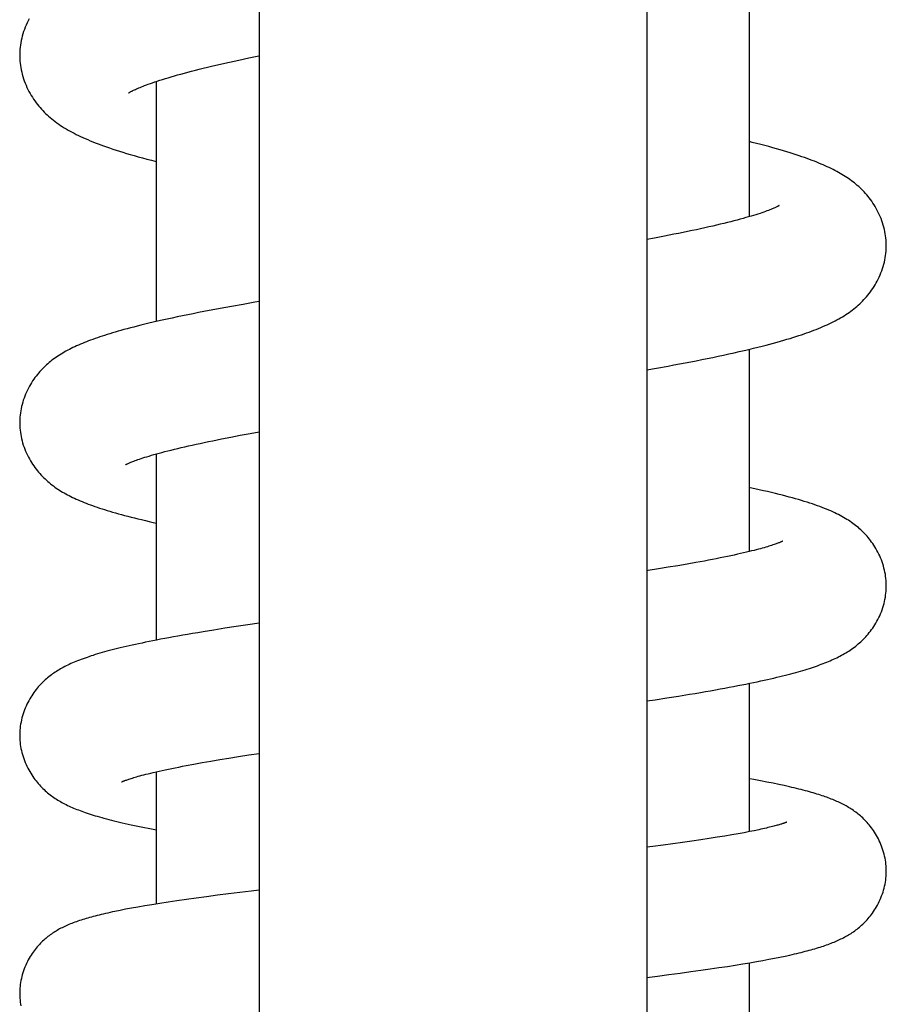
# Model space of a CAD drawing. Header units: millimetres. Extents: x 198 to 322, y 60 to 268.
# Tile 72 of 110: x 206.6 to 210.4, y 220.57 to 224.89. Entities that reach past the tile are written whole.
import ezdxf

# ---------------------------------------------------------------- set-up
doc = ezdxf.new("R2010")
doc.units = ezdxf.units.MM
doc.header["$LTSCALE"] = 30.734
doc.layers.get('0').update_dxf_attribs({"linetype": 'CONTINUOUS'})

msp = doc.modelspace()

# ---------------------------------------------------------------- linework, layer by layer
at = {"color": 7, "linetype": 'Continuous'}
for p, q in [((207.6478, 246.0232), (207.6478, 220.4675)), ((209.3478, 246.0232), (209.3478, 220.4675)), ((209.7978, 224.0247), (209.7978, 225.1474)), ((207.559, 224.711), (207.6019, 224.7203)), ((207.1978, 223.565), (207.1978, 224.6173)), ((209.8099, 224.3502), (209.7978, 224.3532)), ((209.3815, 223.9307), (209.3478, 223.9244)), ((209.4246, 223.9389), (209.3815, 223.9307)), ((209.4664, 223.9471), (209.4246, 223.9389)), ((207.527, 223.6313), (207.4776, 223.6222)), ((207.5774, 223.6403), (207.527, 223.6313)), ((209.7978, 222.557), (209.7978, 223.4436)), ((209.3478, 223.353), (209.3904, 223.3606)), ((209.3904, 223.3606), (209.4412, 223.3698)), ((207.4441, 223.0425), (207.4828, 223.0503)), ((207.4828, 223.0503), (207.5232, 223.0582)), ((207.5232, 223.0582), (207.5653, 223.0662)), ((207.5653, 223.0662), (207.6089, 223.0743)), ((207.6089, 223.0743), (207.6478, 223.0813)), ((207.1978, 222.1688), (207.1978, 222.985)), ((209.9438, 222.6026), (209.9438, 222.6026)), ((209.4839, 222.4948), (209.4419, 222.4878)), ((209.5243, 222.5018), (209.4839, 222.4948)), ((209.563, 222.5086), (209.5243, 222.5018)), ((209.5999, 222.5154), (209.563, 222.5086)), ((209.4419, 222.4878), (209.3984, 222.4807)), ((207.5975, 222.2356), (207.5471, 222.228)), ((207.6478, 222.243), (207.5975, 222.2356)), ((207.4492, 222.2128), (207.4018, 222.2051)), ((207.4977, 222.2204), (207.4492, 222.2128)), ((207.5471, 222.228), (207.4977, 222.2204)), ((209.7978, 221.3294), (209.7978, 221.9793)), ((209.4861, 221.9235), (209.5353, 221.9315)), ((209.3478, 221.902), (209.3849, 221.9076)), ((209.3849, 221.9076), (209.4359, 221.9155)), ((209.4359, 221.9155), (209.4861, 221.9235)), ((207.6019, 221.6654), (207.6478, 221.6724)), ((207.3619, 221.6253), (207.3978, 221.6318)), ((207.3978, 221.6318), (207.4355, 221.6384)), ((207.4355, 221.6384), (207.4747, 221.645)), ((207.4747, 221.645), (207.5155, 221.6517)), ((207.5155, 221.6517), (207.5579, 221.6585)), ((207.5579, 221.6585), (207.6019, 221.6654)), ((207.1978, 221.0125), (207.1978, 221.592)), ((207.3276, 221.6189), (207.3619, 221.6253)), ((209.8169, 221.5572), (209.7978, 221.5606)), ((209.8466, 221.5517), (209.8169, 221.5572)), ((209.8745, 221.5464), (209.8466, 221.5517)), ((209.901, 221.5411), (209.8745, 221.5464)), ((209.9262, 221.536), (209.901, 221.5411)), ((209.7739, 221.3248), (209.7482, 221.3201)), ((209.7974, 221.3293), (209.7739, 221.3248)), ((209.8189, 221.3336), (209.7974, 221.3293)), ((209.8384, 221.3377), (209.8189, 221.3336)), ((209.5045, 221.2818), (209.4624, 221.276)), ((209.545, 221.2875), (209.5045, 221.2818)), ((209.5839, 221.2933), (209.545, 221.2875)), ((209.6212, 221.2989), (209.5839, 221.2933)), ((209.6565, 221.3045), (209.6212, 221.2989)), ((209.6895, 221.3099), (209.6565, 221.3045)), ((209.7202, 221.3151), (209.6895, 221.3099)), ((209.7482, 221.3201), (209.7202, 221.3151)), ((209.3738, 221.2642), (209.3478, 221.2609)), ((209.4188, 221.2701), (209.3738, 221.2642)), ((209.4624, 221.276), (209.4188, 221.2701)), ((207.6127, 221.069), (207.5624, 221.0629)), ((207.6478, 221.0732), (207.6127, 221.069)), ((207.2872, 221.0262), (207.2482, 221.0203)), ((207.3286, 221.0321), (207.2872, 221.0262)), ((207.3721, 221.0382), (207.3286, 221.0321)), ((207.4176, 221.0443), (207.3721, 221.0382)), ((207.4646, 221.0505), (207.4176, 221.0443)), ((207.513, 221.0567), (207.4646, 221.0505)), ((207.5624, 221.0629), (207.513, 221.0567)), ((207.0381, 220.9841), (207.0153, 220.9795)), ((207.0624, 220.9889), (207.0381, 220.9841)), ((207.0884, 220.9938), (207.0624, 220.9889)), ((207.1162, 220.9988), (207.0884, 220.9938)), ((207.1459, 221.0039), (207.1162, 220.9988)), ((207.1776, 221.0092), (207.1459, 221.0039)), ((207.2117, 221.0147), (207.1776, 221.0092)), ((207.2482, 221.0203), (207.2117, 221.0147)), ((209.8287, 220.7599), (209.8565, 220.7649)), ((209.8565, 220.7649), (209.8828, 220.7698)), ((209.8828, 220.7698), (209.9077, 220.7746)), ((209.9077, 220.7746), (209.9314, 220.7794)), ((209.9314, 220.7794), (209.9538, 220.7841)), ((209.9538, 220.7841), (209.9752, 220.7887)), ((209.5403, 220.7157), (209.584, 220.7218)), ((209.584, 220.7218), (209.6252, 220.7276)), ((209.6252, 220.7276), (209.664, 220.7333)), ((209.664, 220.7333), (209.7007, 220.7389)), ((209.7007, 220.7389), (209.7354, 220.7443)), ((209.7354, 220.7443), (209.7682, 220.7496)), ((209.7682, 220.7496), (209.7993, 220.7548)), ((209.7978, 220.342), (209.7978, 220.7546)), ((209.7993, 220.7548), (209.8287, 220.7599)), ((209.3478, 220.6908), (209.3942, 220.6966)), ((209.3942, 220.6966), (209.4448, 220.703)), ((209.4448, 220.703), (209.4938, 220.7094)), ((209.4938, 220.7094), (209.5403, 220.7157))]:
    msp.add_line(p, q, dxfattribs=at)
for points in [[(206.6392, 224.8916), (206.6346, 224.8827), (206.6302, 224.8736), (206.626, 224.8643), (206.6221, 224.8548), (206.6184, 224.8452), (206.615, 224.8355), (206.612, 224.8257), (206.6092, 224.8159), (206.6067, 224.8061), (206.6045, 224.7963), (206.6027, 224.7865), (206.6011, 224.7767), (206.5999, 224.7671), (206.5989, 224.7574), (206.5983, 224.7479), (206.598, 224.7385), (206.5979, 224.7318)], [(206.5979, 224.7319), (206.5979, 224.7255), (206.5983, 224.7161), (206.5989, 224.7067), (206.5998, 224.6972), (206.601, 224.6876), (206.6025, 224.6779), (206.6044, 224.6682), (206.6065, 224.6584), (206.6089, 224.6486), (206.6117, 224.6389), (206.6147, 224.6291), (206.6181, 224.6195), (206.6217, 224.6099), (206.6256, 224.6005), (206.6297, 224.5912), (206.634, 224.5821), (206.6386, 224.5732), (206.6434, 224.5644), (206.6484, 224.5559), (206.6536, 224.5475), (206.6589, 224.5394), (206.6644, 224.5315), (206.67, 224.5238), (206.6757, 224.5164), (206.6814, 224.5093), (206.6873, 224.5024), (206.6932, 224.4957), (206.6992, 224.4892), (206.7053, 224.4829), (206.7116, 224.4766), (206.7181, 224.4705), (206.7248, 224.4644), (206.7317, 224.4585), (206.7387, 224.4526), (206.746, 224.4468), (206.7535, 224.4411), (206.7611, 224.4355), (206.7688, 224.43), (206.7767, 224.4246), (206.7848, 224.4194), (206.793, 224.4142), (206.8013, 224.4092), (206.8098, 224.4043), (206.8185, 224.3994), (206.8274, 224.3946), (206.8365, 224.3898), (206.8458, 224.3851), (206.8553, 224.3804), (206.8651, 224.3758), (206.8752, 224.3711), (206.8854, 224.3666), (206.896, 224.362), (206.9069, 224.3574), (206.918, 224.3529), (206.9295, 224.3483), (206.9413, 224.3438), (206.9535, 224.3392), (206.966, 224.3347), (206.9789, 224.3301), (206.9923, 224.3255), (207.006, 224.3208), (207.0202, 224.3162), (207.0349, 224.3115), (207.0501, 224.3068), (207.0658, 224.302), (207.0822, 224.2971), (207.0992, 224.2922), (207.117, 224.2871), (207.1356, 224.282), (207.1549, 224.2767), (207.1751, 224.2714), (207.1961, 224.266), (207.1978, 224.2656)], [(207.0755, 224.5667), (207.0755, 224.5667), (207.0757, 224.5668), (207.076, 224.567), (207.0766, 224.5674), (207.0775, 224.568), (207.0786, 224.5686), (207.0799, 224.5694), (207.0815, 224.5703), (207.0833, 224.5714), (207.0855, 224.5725), (207.0879, 224.5738), (207.0906, 224.5752), (207.0937, 224.5768), (207.0971, 224.5785), (207.1009, 224.5802), (207.105, 224.5822), (207.1095, 224.5842), (207.1144, 224.5863), (207.1198, 224.5886), (207.1256, 224.591), (207.1318, 224.5936), (207.1386, 224.5962), (207.1458, 224.599), (207.1536, 224.6019), (207.1619, 224.605), (207.1708, 224.6081), (207.1802, 224.6114), (207.1903, 224.6149), (207.2011, 224.6184), (207.2123, 224.6221), (207.2242, 224.6258), (207.2365, 224.6296), (207.2494, 224.6335), (207.2626, 224.6374), (207.2763, 224.6414), (207.2905, 224.6454), (207.3051, 224.6494), (207.3201, 224.6535), (207.3357, 224.6577), (207.3518, 224.6619), (207.3684, 224.6662), (207.3855, 224.6705), (207.403, 224.6748), (207.421, 224.6792), (207.4395, 224.6837), (207.4584, 224.6882), (207.4777, 224.6927), (207.4974, 224.6972), (207.5176, 224.7018), (207.5381, 224.7064), (207.559, 224.711)], [(207.6019, 224.7203), (207.646, 224.7296), (207.6478, 224.73)], [(210.3976, 223.8973), (210.3975, 223.9037), (210.3972, 223.9128), (210.3966, 223.922), (210.3957, 223.9312), (210.3945, 223.9406), (210.3931, 223.95), (210.3913, 223.9594), (210.3892, 223.9689), (210.3869, 223.9784), (210.3842, 223.9879), (210.3813, 223.9973), (210.3781, 224.0067), (210.3746, 224.016), (210.3709, 224.0252), (210.3669, 224.0342), (210.3627, 224.043), (210.3583, 224.0517), (210.3537, 224.0602), (210.349, 224.0684), (210.3441, 224.0764), (210.339, 224.0842), (210.3338, 224.0918), (210.3285, 224.0992), (210.3231, 224.1064), (210.3175, 224.1134), (210.3119, 224.1201), (210.3062, 224.1266), (210.3005, 224.1329), (210.2946, 224.139), (210.2888, 224.1449), (210.2828, 224.1506), (210.2768, 224.1561), (210.2706, 224.1616), (210.2644, 224.1669), (210.258, 224.1721), (210.2515, 224.1772), (210.2449, 224.1822), (210.2381, 224.1871), (210.2313, 224.1919), (210.2243, 224.1966), (210.2173, 224.2012), (210.2101, 224.2056), (210.2029, 224.21), (210.1954, 224.2144), (210.1879, 224.2187), (210.1802, 224.2229), (210.1723, 224.2271), (210.1642, 224.2312), (210.156, 224.2353), (210.1476, 224.2393), (210.139, 224.2434), (210.1301, 224.2474), (210.1211, 224.2514), (210.1119, 224.2553), (210.1024, 224.2593), (210.0927, 224.2633), (210.0826, 224.2672), (210.0723, 224.2712), (210.0617, 224.2752), (210.0507, 224.2792), (210.0393, 224.2833), (210.0275, 224.2874), (210.0152, 224.2916), (210.0026, 224.2958), (209.9894, 224.3), (209.9758, 224.3043), (209.9616, 224.3087), (209.947, 224.3131), (209.9318, 224.3175), (209.916, 224.3221), (209.8996, 224.3266), (209.8827, 224.3313), (209.8651, 224.336), (209.8469, 224.3408), (209.828, 224.3456), (209.8099, 224.3502)], [(209.9277, 224.0732), (209.9277, 224.0732), (209.9275, 224.073), (209.927, 224.0728), (209.9264, 224.0724), (209.9255, 224.0718), (209.9244, 224.0712), (209.923, 224.0705), (209.9214, 224.0696), (209.9194, 224.0686), (209.9172, 224.0675), (209.9147, 224.0663), (209.9119, 224.0649), (209.9087, 224.0635), (209.9051, 224.0619), (209.9012, 224.0602), (209.8968, 224.0583), (209.892, 224.0564), (209.8867, 224.0543), (209.8809, 224.0521), (209.8746, 224.0497), (209.8678, 224.0472), (209.8604, 224.0446), (209.8525, 224.0419), (209.844, 224.0391), (209.835, 224.0361), (209.8255, 224.0331), (209.8154, 224.03), (209.8048, 224.0268), (209.7937, 224.0235), (209.782, 224.0202), (209.7697, 224.0167), (209.757, 224.0133), (209.7437, 224.0097), (209.7299, 224.0061), (209.7155, 224.0024), (209.7007, 223.9987), (209.6854, 223.9949), (209.6696, 223.9911), (209.6532, 223.9872), (209.6365, 223.9833), (209.6192, 223.9794), (209.6016, 223.9754), (209.5835, 223.9715), (209.5649, 223.9674), (209.546, 223.9634), (209.5266, 223.9594), (209.5069, 223.9553), (209.4869, 223.9512), (209.4664, 223.9471)], [(209.4412, 223.3698), (209.4663, 223.3745), (209.4911, 223.3791), (209.5158, 223.3838), (209.5402, 223.3886), (209.5646, 223.3933), (209.5888, 223.3981), (209.6129, 223.403), (209.6369, 223.4079), (209.6607, 223.4129), (209.6842, 223.4179), (209.7074, 223.4229), (209.7301, 223.428), (209.7523, 223.433), (209.7739, 223.4379), (209.7948, 223.4428), (209.8149, 223.4477), (209.8343, 223.4524), (209.8529, 223.4571), (209.8706, 223.4616), (209.8876, 223.4661), (209.9038, 223.4704), (209.9192, 223.4747), (209.9341, 223.4788), (209.9484, 223.4829), (209.9622, 223.487), (209.9756, 223.491), (209.9886, 223.495), (210.0012, 223.499), (210.0135, 223.503), (210.0255, 223.507), (210.0371, 223.5109), (210.0484, 223.5149), (210.0594, 223.5188), (210.0702, 223.5228), (210.0806, 223.5267), (210.0908, 223.5307), (210.1008, 223.5347), (210.1106, 223.5387), (210.1201, 223.5428), (210.1295, 223.5469), (210.1386, 223.551), (210.1475, 223.5552), (210.1563, 223.5594), (210.1649, 223.5636), (210.1733, 223.5679), (210.1815, 223.5723), (210.1895, 223.5767), (210.1974, 223.5812), (210.2051, 223.5858), (210.2126, 223.5904), (210.22, 223.5951), (210.2273, 223.5999), (210.2345, 223.6049), (210.2416, 223.6099), (210.2485, 223.6151), (210.2553, 223.6203), (210.262, 223.6257), (210.2685, 223.6312), (210.275, 223.6368), (210.2813, 223.6426), (210.2875, 223.6485), (210.2936, 223.6546), (210.2996, 223.6608), (210.3055, 223.6673), (210.3113, 223.6739), (210.3171, 223.6807), (210.3227, 223.6878), (210.3282, 223.695), (210.3335, 223.7024), (210.3387, 223.71), (210.3438, 223.7178), (210.3487, 223.7259), (210.3534, 223.7341), (210.358, 223.7425), (210.3624, 223.7512), (210.3666, 223.76), (210.3706, 223.769), (210.3744, 223.7782), (210.3778, 223.7874), (210.3811, 223.7968), (210.384, 223.8063), (210.3867, 223.8158), (210.3891, 223.8254), (210.3912, 223.8349), (210.393, 223.8445), (210.3944, 223.854), (210.3956, 223.8634), (210.3965, 223.8728), (210.3971, 223.8821), (210.3975, 223.8912), (210.3975, 223.8974)], [(207.4776, 223.6222), (207.4533, 223.6177), (207.4291, 223.6131), (207.4052, 223.6085), (207.3815, 223.6039), (207.3579, 223.5992), (207.3345, 223.5945), (207.3112, 223.5897), (207.2883, 223.5849), (207.2659, 223.5801), (207.244, 223.5754), (207.2228, 223.5707), (207.2024, 223.5661), (207.183, 223.5616), (207.1644, 223.5572), (207.1467, 223.553), (207.1297, 223.5489), (207.1136, 223.5448), (207.0981, 223.5409), (207.0832, 223.537), (207.0689, 223.5332), (207.0552, 223.5295), (207.0419, 223.5258), (207.029, 223.5222), (207.0165, 223.5186), (207.0044, 223.515), (206.9927, 223.5114), (206.9812, 223.5079), (206.9701, 223.5044), (206.9592, 223.5008), (206.9487, 223.4973), (206.9384, 223.4938), (206.9283, 223.4903), (206.9185, 223.4868), (206.9089, 223.4833), (206.8995, 223.4798), (206.8904, 223.4762), (206.8814, 223.4727), (206.8726, 223.4691), (206.864, 223.4654), (206.8556, 223.4618), (206.8473, 223.4581), (206.8392, 223.4543), (206.8312, 223.4506), (206.8234, 223.4467), (206.8157, 223.4428), (206.8082, 223.4389), (206.8008, 223.4349), (206.7935, 223.4308), (206.7864, 223.4267), (206.7794, 223.4224), (206.7725, 223.4181), (206.7656, 223.4137), (206.7589, 223.4092), (206.7523, 223.4046), (206.7458, 223.3998), (206.7394, 223.395), (206.7331, 223.39), (206.7269, 223.385), (206.7208, 223.3798), (206.7149, 223.3745), (206.7091, 223.3691), (206.7033, 223.3635), (206.6976, 223.3578), (206.6919, 223.3518), (206.6863, 223.3457), (206.6808, 223.3393), (206.6753, 223.3327), (206.67, 223.326), (206.6647, 223.319), (206.6596, 223.3118), (206.6546, 223.3045), (206.6498, 223.2969), (206.6451, 223.2892), (206.6405, 223.2812), (206.6361, 223.273), (206.6318, 223.2646), (206.6278, 223.256), (206.6239, 223.2473), (206.6203, 223.2383), (206.6169, 223.2293), (206.6138, 223.2201), (206.6109, 223.2109), (206.6083, 223.2016), (206.606, 223.1923), (206.604, 223.183), (206.6023, 223.1737), (206.6008, 223.1644), (206.5997, 223.1552), (206.5988, 223.1461), (206.5982, 223.1371), (206.5979, 223.1281), (206.5978, 223.1219)], [(207.6478, 223.6526), (207.6289, 223.6493), (207.5774, 223.6403)], [(206.5978, 223.1219), (206.5979, 223.1158), (206.5982, 223.1069), (206.5988, 223.0978), (206.5996, 223.0887), (206.6008, 223.0795), (206.6022, 223.0703), (206.6039, 223.061), (206.606, 223.0517), (206.6083, 223.0423), (206.6108, 223.033), (206.6137, 223.0238), (206.6169, 223.0146), (206.6203, 223.0055), (206.6239, 222.9965), (206.6278, 222.9877), (206.6318, 222.9791), (206.6361, 222.9707), (206.6405, 222.9625), (206.6451, 222.9546), (206.6498, 222.9468), (206.6546, 222.9393), (206.6596, 222.9319), (206.6647, 222.9248), (206.67, 222.9178), (206.6753, 222.9111), (206.6807, 222.9045), (206.6862, 222.8982), (206.6918, 222.8921), (206.6974, 222.8862), (206.7031, 222.8804), (206.7089, 222.8749), (206.7147, 222.8695), (206.7207, 222.8642), (206.7267, 222.8591), (206.7328, 222.8541), (206.7391, 222.8491), (206.7454, 222.8443), (206.7519, 222.8396), (206.7585, 222.8351), (206.7651, 222.8306), (206.7718, 222.8262), (206.7787, 222.822), (206.7856, 222.8178), (206.7927, 222.8137), (206.7999, 222.8097), (206.8072, 222.8058), (206.8147, 222.8019), (206.8223, 222.798), (206.8301, 222.7942), (206.838, 222.7905), (206.8461, 222.7868), (206.8544, 222.7831), (206.8628, 222.7795), (206.8714, 222.7759), (206.8802, 222.7723), (206.8892, 222.7687), (206.8985, 222.7652), (206.9079, 222.7617), (206.9176, 222.7582), (206.9276, 222.7546), (206.9378, 222.7511), (206.9483, 222.7476), (206.9591, 222.7441), (206.9702, 222.7406), (206.9816, 222.737), (206.9933, 222.7335), (207.0054, 222.7299), (207.0179, 222.7263), (207.0307, 222.7227), (207.0439, 222.7191), (207.0576, 222.7154), (207.0716, 222.7117), (207.0861, 222.708), (207.101, 222.7042), (207.1164, 222.7004), (207.1323, 222.6966), (207.1488, 222.6927), (207.1659, 222.6887), (207.1836, 222.6847), (207.1978, 222.6815)], [(207.0611, 222.9368), (207.0611, 222.9369), (207.0614, 222.937), (207.0618, 222.9372), (207.0624, 222.9376), (207.0632, 222.938), (207.0642, 222.9386), (207.0655, 222.9392), (207.067, 222.94), (207.0688, 222.9409), (207.0708, 222.9419), (207.0732, 222.9429), (207.0758, 222.9441), (207.0788, 222.9454), (207.082, 222.9468), (207.0857, 222.9484), (207.0897, 222.95), (207.0941, 222.9517), (207.0989, 222.9536), (207.1041, 222.9555), (207.1098, 222.9576), (207.116, 222.9598), (207.1227, 222.9621), (207.13, 222.9645), (207.1378, 222.9671), (207.1463, 222.9698), (207.1553, 222.9726), (207.165, 222.9755), (207.1752, 222.9786), (207.1861, 222.9817), (207.1974, 222.9849), (207.2093, 222.9882), (207.2217, 222.9915), (207.2346, 222.9949), (207.248, 222.9983), (207.2619, 223.0018), (207.2762, 223.0053), (207.291, 223.0089), (207.3063, 223.0125), (207.322, 223.0161), (207.3382, 223.0198), (207.3548, 223.0235), (207.3718, 223.0273), (207.3893, 223.031), (207.4071, 223.0348), (207.4254, 223.0387), (207.4441, 223.0425)], [(210.3978, 222.4067), (210.3977, 222.4128), (210.3974, 222.4216), (210.3968, 222.4304), (210.396, 222.4393), (210.3949, 222.4483), (210.3935, 222.4574), (210.3918, 222.4665), (210.3898, 222.4756), (210.3876, 222.4847), (210.3851, 222.4937), (210.3823, 222.5027), (210.3793, 222.5116), (210.376, 222.5204), (210.3725, 222.5291), (210.3688, 222.5376), (210.3649, 222.546), (210.3608, 222.5541), (210.3566, 222.5621), (210.3522, 222.5699), (210.3476, 222.5774), (210.343, 222.5847), (210.3382, 222.5918), (210.3334, 222.5987), (210.3284, 222.6053), (210.3234, 222.6117), (210.3184, 222.6179), (210.3132, 222.6239), (210.308, 222.6298), (210.3028, 222.6354), (210.2974, 222.6409), (210.292, 222.6463), (210.2864, 222.6515), (210.2808, 222.6566), (210.2751, 222.6616), (210.2692, 222.6664), (210.2633, 222.6712), (210.2572, 222.6759), (210.251, 222.6804), (210.2447, 222.6849), (210.2382, 222.6893), (210.2316, 222.6937), (210.2248, 222.6979), (210.2179, 222.7022), (210.2107, 222.7063), (210.2033, 222.7105), (210.1957, 222.7146), (210.1879, 222.7186), (210.1798, 222.7227), (210.1715, 222.7267), (210.1629, 222.7306), (210.1541, 222.7346), (210.1451, 222.7385), (210.1358, 222.7423), (210.1261, 222.7462), (210.1162, 222.7501), (210.106, 222.7539), (210.0955, 222.7578), (210.0846, 222.7616), (210.0734, 222.7654), (210.0619, 222.7692), (210.0501, 222.773), (210.0379, 222.7768), (210.0254, 222.7806), (210.0125, 222.7844), (209.9994, 222.7882), (209.9858, 222.7919), (209.9719, 222.7957), (209.9575, 222.7995), (209.9427, 222.8034), (209.9274, 222.8072), (209.9114, 222.8112), (209.8948, 222.8152), (209.8774, 222.8193), (209.8593, 222.8234), (209.8403, 222.8277), (209.8206, 222.832), (209.8001, 222.8364), (209.7978, 222.8369)], [(209.9438, 222.6026), (209.9436, 222.6025), (209.9432, 222.6023), (209.9425, 222.602), (209.9417, 222.6015), (209.9406, 222.601), (209.9392, 222.6004), (209.9376, 222.5996), (209.9357, 222.5988), (209.9336, 222.5979), (209.9312, 222.5969), (209.9284, 222.5957), (209.9254, 222.5945), (209.922, 222.5933), (209.9184, 222.5919), (209.9144, 222.5904), (209.91, 222.5889), (209.9054, 222.5873), (209.9003, 222.5856), (209.8949, 222.5838), (209.8891, 222.582), (209.8829, 222.58), (209.8763, 222.578), (209.8694, 222.576), (209.8619, 222.5738), (209.8541, 222.5716), (209.8457, 222.5693), (209.8369, 222.5669), (209.8276, 222.5645), (209.8177, 222.5619), (209.8072, 222.5593), (209.7961, 222.5566), (209.7843, 222.5537), (209.772, 222.5508), (209.7589, 222.5478), (209.7453, 222.5448), (209.731, 222.5416), (209.7161, 222.5384), (209.7007, 222.5352), (209.6849, 222.5319), (209.6687, 222.5287), (209.6521, 222.5254), (209.6351, 222.522), (209.6177, 222.5187), (209.5999, 222.5154)], [(209.3984, 222.4807), (209.3534, 222.4736), (209.3478, 222.4727)], [(209.5353, 221.9315), (209.5592, 221.9354), (209.5825, 221.9394), (209.6051, 221.9433), (209.6271, 221.9471), (209.6485, 221.9509), (209.6694, 221.9546), (209.6896, 221.9583), (209.7092, 221.962), (209.7283, 221.9656), (209.7468, 221.9691), (209.7647, 221.9726), (209.7822, 221.9761), (209.7991, 221.9796), (209.8155, 221.983), (209.8314, 221.9863), (209.8469, 221.9896), (209.8619, 221.9929), (209.8764, 221.9961), (209.8905, 221.9994), (209.9042, 222.0025), (209.9175, 222.0057), (209.9304, 222.0088), (209.943, 222.0119), (209.9551, 222.0149), (209.967, 222.018), (209.9785, 222.021), (209.9897, 222.024), (210.0006, 222.027), (210.0112, 222.03), (210.0216, 222.0329), (210.0317, 222.0359), (210.0416, 222.0389), (210.0512, 222.0418), (210.0606, 222.0448), (210.0698, 222.0478), (210.0788, 222.0507), (210.0876, 222.0537), (210.0961, 222.0567), (210.1046, 222.0597), (210.1128, 222.0628), (210.1209, 222.0658), (210.1288, 222.0689), (210.1366, 222.072), (210.1442, 222.0752), (210.1517, 222.0783), (210.1591, 222.0816), (210.1664, 222.0849), (210.1736, 222.0882), (210.1807, 222.0916), (210.1876, 222.095), (210.1944, 222.0985), (210.2012, 222.1021), (210.2078, 222.1057), (210.2143, 222.1094), (210.2207, 222.1132), (210.227, 222.1171), (210.2333, 222.121), (210.2395, 222.1251), (210.2456, 222.1293), (210.2516, 222.1336), (210.2576, 222.138), (210.2635, 222.1425), (210.2692, 222.1471), (210.2749, 222.1519), (210.2805, 222.1567), (210.286, 222.1617), (210.2915, 222.1668), (210.2969, 222.1721), (210.3022, 222.1775), (210.3075, 222.1832), (210.3128, 222.189), (210.318, 222.1951), (210.3231, 222.2014), (210.3282, 222.2079), (210.3332, 222.2146), (210.3381, 222.2215), (210.3429, 222.2286), (210.3476, 222.2359), (210.3521, 222.2435), (210.3565, 222.2512), (210.3608, 222.2592), (210.3649, 222.2674), (210.3688, 222.2758), (210.3726, 222.2844), (210.3761, 222.2931), (210.3794, 222.302), (210.3824, 222.311), (210.3852, 222.32), (210.3877, 222.3291), (210.3899, 222.3382), (210.3919, 222.3473), (210.3935, 222.3564), (210.3949, 222.3654), (210.396, 222.3744), (210.3969, 222.3833), (210.3974, 222.3921), (210.3977, 222.4008), (210.3978, 222.4067)], [(207.4018, 222.2051), (207.3787, 222.2013), (207.3561, 222.1975), (207.334, 222.1937), (207.3126, 222.19), (207.2918, 222.1863), (207.2718, 222.1827), (207.2525, 222.1791), (207.2338, 222.1757), (207.2158, 222.1723), (207.1984, 222.1689), (207.1816, 222.1656), (207.1653, 222.1623), (207.1496, 222.1591), (207.1343, 222.156), (207.1194, 222.1528), (207.105, 222.1497), (207.0909, 222.1466), (207.0773, 222.1435), (207.064, 222.1405), (207.0511, 222.1375), (207.0385, 222.1345), (207.0263, 222.1315), (207.0144, 222.1285), (207.0028, 222.1256), (206.9915, 222.1226), (206.9805, 222.1197), (206.9698, 222.1167), (206.9593, 222.1138), (206.9491, 222.1109), (206.9391, 222.1079), (206.9294, 222.105), (206.92, 222.102), (206.9107, 222.0991), (206.9017, 222.0961), (206.893, 222.0932), (206.8844, 222.0902), (206.876, 222.0872), (206.8678, 222.0842), (206.8598, 222.0812), (206.852, 222.0781), (206.8443, 222.075), (206.8369, 222.0719), (206.8295, 222.0688), (206.8224, 222.0656), (206.8154, 222.0624), (206.8086, 222.0592), (206.802, 222.0559), (206.7955, 222.0526), (206.7891, 222.0493), (206.7829, 222.0459), (206.7769, 222.0425), (206.7709, 222.039), (206.765, 222.0355), (206.7592, 222.0318), (206.7534, 222.0281), (206.7478, 222.0243), (206.7421, 222.0203), (206.7366, 222.0163), (206.7311, 222.0121), (206.7256, 222.0079), (206.7203, 222.0035), (206.715, 221.999), (206.7098, 221.9945), (206.7047, 221.9897), (206.6996, 221.9848), (206.6945, 221.9798), (206.6895, 221.9746), (206.6845, 221.9692), (206.6795, 221.9635), (206.6745, 221.9577), (206.6696, 221.9516), (206.6648, 221.9453), (206.66, 221.9388), (206.6553, 221.9321), (206.6507, 221.9252), (206.6462, 221.9181), (206.6418, 221.9107), (206.6376, 221.9031), (206.6335, 221.8954), (206.6295, 221.8874), (206.6258, 221.8792), (206.6222, 221.8709), (206.6188, 221.8625), (206.6157, 221.8539), (206.6127, 221.8451), (206.6101, 221.8364), (206.6076, 221.8275), (206.6055, 221.8187), (206.6036, 221.8098), (206.602, 221.8009), (206.6006, 221.7921), (206.5995, 221.7833), (206.5987, 221.7746), (206.5982, 221.766), (206.5979, 221.7575), (206.5978, 221.7515)], [(206.5978, 221.7515), (206.5979, 221.7458), (206.5981, 221.7373), (206.5987, 221.7287), (206.5995, 221.72), (206.6006, 221.7112), (206.6019, 221.7024), (206.6035, 221.6935), (206.6054, 221.6846), (206.6076, 221.6758), (206.61, 221.6669), (206.6126, 221.6582), (206.6156, 221.6495), (206.6187, 221.6409), (206.6221, 221.6324), (206.6257, 221.624), (206.6294, 221.6159), (206.6334, 221.6079), (206.6375, 221.6001), (206.6417, 221.5925), (206.6461, 221.5851), (206.6506, 221.578), (206.6552, 221.571), (206.6599, 221.5643), (206.6647, 221.5578), (206.6695, 221.5515), (206.6745, 221.5455), (206.6794, 221.5396), (206.6844, 221.534), (206.6894, 221.5286), (206.6944, 221.5234), (206.6995, 221.5183), (206.7046, 221.5134), (206.7097, 221.5087), (206.715, 221.5041), (206.7202, 221.4996), (206.7256, 221.4953), (206.731, 221.491), (206.7366, 221.4869), (206.7421, 221.4828), (206.7478, 221.4789), (206.7535, 221.475), (206.7592, 221.4713), (206.765, 221.4677), (206.7709, 221.4642), (206.7768, 221.4608), (206.7828, 221.4574), (206.7889, 221.4541), (206.795, 221.4509), (206.8013, 221.4477), (206.8077, 221.4446), (206.8141, 221.4416), (206.8207, 221.4386), (206.8273, 221.4356), (206.8341, 221.4327), (206.841, 221.4299), (206.848, 221.427), (206.8552, 221.4242), (206.8625, 221.4214), (206.87, 221.4186), (206.8777, 221.4158), (206.8856, 221.4131), (206.8937, 221.4103), (206.902, 221.4076), (206.9106, 221.4048), (206.9194, 221.402), (206.9284, 221.3993), (206.9378, 221.3965), (206.9474, 221.3937), (206.9573, 221.3909), (206.9674, 221.3881), (206.9779, 221.3853), (206.9887, 221.3824), (206.9999, 221.3796), (207.0113, 221.3767), (207.0231, 221.3738), (207.0353, 221.3709), (207.0477, 221.368), (207.0606, 221.3651), (207.0738, 221.3621), (207.0873, 221.3592), (207.1012, 221.3562), (207.1154, 221.3532), (207.13, 221.3502), (207.1451, 221.3472), (207.1605, 221.3441), (207.1765, 221.341), (207.1978, 221.337)], [(207.0446, 221.5471), (207.0446, 221.5471), (207.0448, 221.5473), (207.0452, 221.5475), (207.0459, 221.5478), (207.0467, 221.5481), (207.0478, 221.5486), (207.049, 221.5492), (207.0506, 221.5499), (207.0524, 221.5506), (207.0544, 221.5515), (207.0568, 221.5524), (207.0594, 221.5534), (207.0623, 221.5545), (207.0655, 221.5556), (207.069, 221.5569), (207.0729, 221.5582), (207.0771, 221.5597), (207.0816, 221.5612), (207.0866, 221.5627), (207.0919, 221.5644), (207.0977, 221.5662), (207.1039, 221.568), (207.1106, 221.5699), (207.1177, 221.5719), (207.1253, 221.574), (207.1335, 221.5762), (207.1422, 221.5785), (207.1515, 221.5809), (207.1615, 221.5834), (207.1723, 221.586), (207.1838, 221.5888), (207.196, 221.5916), (207.2088, 221.5945), (207.222, 221.5974), (207.2358, 221.6004), (207.2499, 221.6034), (207.2645, 221.6064), (207.2796, 221.6095), (207.2952, 221.6126), (207.3112, 221.6157), (207.3276, 221.6189)], [(210.3978, 221.1562), (210.3977, 221.1621), (210.3974, 221.1705), (210.3969, 221.1789), (210.3961, 221.1875), (210.395, 221.1961), (210.3937, 221.2048), (210.3921, 221.2135), (210.3903, 221.2222), (210.3882, 221.2309), (210.3858, 221.2396), (210.3832, 221.2482), (210.3803, 221.2568), (210.3773, 221.2652), (210.374, 221.2735), (210.3704, 221.2817), (210.3668, 221.2897), (210.3629, 221.2976), (210.3589, 221.3052), (210.3547, 221.3127), (210.3504, 221.3199), (210.346, 221.3269), (210.3416, 221.3337), (210.337, 221.3402), (210.3324, 221.3465), (210.3277, 221.3526), (210.323, 221.3585), (210.3182, 221.3641), (210.3134, 221.3696), (210.3087, 221.3748), (210.3039, 221.3798), (210.299, 221.3846), (210.2942, 221.3892), (210.2893, 221.3937), (210.2844, 221.3981), (210.2794, 221.4024), (210.2744, 221.4065), (210.2693, 221.4105), (210.2641, 221.4145), (210.2589, 221.4183), (210.2536, 221.4221), (210.2483, 221.4257), (210.2429, 221.4292), (210.2376, 221.4326), (210.2322, 221.4358), (210.2267, 221.439), (210.2212, 221.4422), (210.2157, 221.4452), (210.21, 221.4482), (210.2044, 221.4511), (210.1986, 221.4539), (210.1928, 221.4567), (210.187, 221.4594), (210.181, 221.4621), (210.175, 221.4647), (210.1689, 221.4673), (210.1627, 221.4698), (210.1564, 221.4723), (210.15, 221.4748), (210.1435, 221.4773), (210.1368, 221.4797), (210.13, 221.4821), (210.1231, 221.4845), (210.116, 221.4869), (210.1087, 221.4893), (210.1013, 221.4917), (210.0936, 221.4941), (210.0857, 221.4965), (210.0777, 221.4989), (210.0694, 221.5013), (210.0609, 221.5037), (210.0521, 221.5061), (210.0431, 221.5085), (210.0339, 221.511), (210.0244, 221.5134), (210.0146, 221.5159), (210.0046, 221.5183), (209.9943, 221.5208), (209.9837, 221.5233), (209.9728, 221.5258), (209.9616, 221.5283), (209.9501, 221.5309), (209.9262, 221.536)], [(209.9616, 221.3712), (209.9617, 221.3712), (209.9618, 221.3712), (209.9617, 221.3712), (209.9614, 221.3711), (209.961, 221.3709), (209.9604, 221.3706), (209.9596, 221.3703), (209.9587, 221.3699), (209.9575, 221.3695), (209.9562, 221.369), (209.9547, 221.3684), (209.953, 221.3677), (209.951, 221.367), (209.9489, 221.3663), (209.9465, 221.3655), (209.944, 221.3646), (209.9411, 221.3637), (209.9381, 221.3627), (209.9348, 221.3617), (209.9312, 221.3606), (209.9274, 221.3595), (209.9233, 221.3583), (209.9189, 221.3571), (209.9142, 221.3558), (209.9092, 221.3544), (209.9039, 221.353), (209.8982, 221.3516), (209.8922, 221.35), (209.8858, 221.3485), (209.879, 221.3468), (209.8718, 221.3451), (209.8642, 221.3434), (209.856, 221.3415), (209.8475, 221.3397), (209.8384, 221.3377)], [(209.9752, 220.7887), (209.9855, 220.791), (209.9956, 220.7933), (210.0054, 220.7956), (210.015, 220.7979), (210.0244, 220.8002), (210.0335, 220.8025), (210.0425, 220.8048), (210.0512, 220.8071), (210.0598, 220.8094), (210.0682, 220.8117), (210.0763, 220.814), (210.0843, 220.8164), (210.0922, 220.8187), (210.0998, 220.821), (210.1073, 220.8234), (210.1146, 220.8257), (210.1218, 220.8281), (210.1289, 220.8305), (210.1358, 220.8329), (210.1426, 220.8354), (210.1492, 220.8378), (210.1558, 220.8403), (210.1622, 220.8429), (210.1685, 220.8454), (210.1748, 220.848), (210.1809, 220.8507), (210.1869, 220.8534), (210.1928, 220.8561), (210.1987, 220.8589), (210.2045, 220.8617), (210.2102, 220.8646), (210.2158, 220.8676), (210.2214, 220.8706), (210.2269, 220.8737), (210.2324, 220.8769), (210.2378, 220.8802), (210.2432, 220.8836), (210.2485, 220.8871), (210.2539, 220.8907), (210.2592, 220.8945), (210.2644, 220.8983), (210.2696, 220.9023), (210.2747, 220.9063), (210.2798, 220.9105), (210.2847, 220.9147), (210.2897, 220.9191), (210.2945, 220.9236), (210.2994, 220.9283), (210.3042, 220.9331), (210.309, 220.9381), (210.3138, 220.9433), (210.3185, 220.9487), (210.3233, 220.9544), (210.328, 220.9603), (210.3327, 220.9664), (210.3373, 220.9727), (210.3418, 220.9793), (210.3463, 220.986), (210.3507, 220.9931), (210.355, 221.0003), (210.3591, 221.0077), (210.3631, 221.0154), (210.367, 221.0232), (210.3707, 221.0313), (210.3742, 221.0394), (210.3774, 221.0478), (210.3805, 221.0562), (210.3834, 221.0647), (210.3859, 221.0734), (210.3883, 221.082), (210.3904, 221.0907), (210.3922, 221.0994), (210.3938, 221.1081), (210.3951, 221.1167), (210.3961, 221.1253), (210.3969, 221.1338), (210.3975, 221.1423), (210.3977, 221.1506), (210.3978, 221.1562)], [(207.0153, 220.9795), (207.0045, 220.9772), (206.994, 220.9749), (206.9839, 220.9726), (206.974, 220.9704), (206.9645, 220.9682), (206.9552, 220.966), (206.9462, 220.9638), (206.9374, 220.9616), (206.9289, 220.9594), (206.9205, 220.9572), (206.9124, 220.955), (206.9044, 220.9528), (206.8966, 220.9506), (206.889, 220.9483), (206.8815, 220.9461), (206.8742, 220.9438), (206.867, 220.9415), (206.8599, 220.9392), (206.853, 220.9368), (206.8462, 220.9344), (206.8395, 220.932), (206.8329, 220.9296), (206.8265, 220.9271), (206.8201, 220.9246), (206.8138, 220.922), (206.8077, 220.9194), (206.8016, 220.9167), (206.7957, 220.914), (206.7898, 220.9112), (206.7841, 220.9084), (206.7785, 220.9056), (206.7731, 220.9027), (206.7677, 220.8998), (206.7624, 220.8968), (206.7572, 220.8937), (206.7521, 220.8905), (206.7469, 220.8873), (206.7418, 220.8839), (206.7367, 220.8804), (206.7317, 220.8768), (206.7267, 220.8732), (206.7219, 220.8694), (206.7171, 220.8656), (206.7124, 220.8617), (206.7077, 220.8577), (206.7031, 220.8535), (206.6984, 220.8492), (206.6938, 220.8447), (206.6891, 220.84), (206.6844, 220.8351), (206.6798, 220.83), (206.6751, 220.8247), (206.6705, 220.8192), (206.666, 220.8135), (206.6615, 220.8075), (206.657, 220.8014), (206.6526, 220.795), (206.6482, 220.7884), (206.6439, 220.7815), (206.6397, 220.7744), (206.6357, 220.767), (206.6318, 220.7595), (206.628, 220.7518), (206.6244, 220.7439), (206.621, 220.7358), (206.6177, 220.7277), (206.6147, 220.7194), (206.612, 220.711), (206.6094, 220.7025), (206.6071, 220.694), (206.6051, 220.6855), (206.6033, 220.6769), (206.6017, 220.6684), (206.6005, 220.6598), (206.5994, 220.6514), (206.5987, 220.643), (206.5981, 220.6347), (206.5979, 220.6266), (206.5978, 220.6209)], [(206.5978, 220.6209), (206.5979, 220.6155), (206.5981, 220.6074), (206.5986, 220.5991), (206.5994, 220.5908), (206.6004, 220.5824), (206.6017, 220.5739), (206.6032, 220.5654)]]:
    msp.add_lwpolyline(points, dxfattribs=at)

doc.saveas('drawing.dxf')
